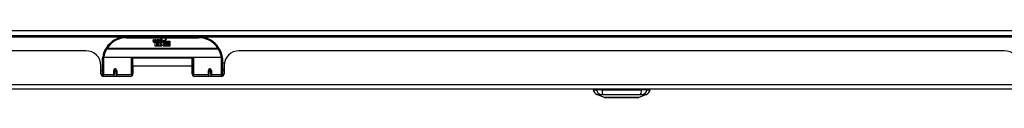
# Model space of a CAD drawing. Header units: inches. Extents: x 27 to 687, y 75 to 320.
# Tile 2 of 33: x 47.2 to 67.68, y 75.01 to 76.4. Entities that reach past the tile are written whole.
import ezdxf

# ---------------------------------------------------------------- set-up
doc = ezdxf.new("R2010")
doc.units = ezdxf.units.IN
doc.header["$MEASUREMENT"] = 0
doc.layers.add('Visible Edges(ANSI)', color=7, linetype='Continuous', lineweight=25)
doc.layers.add('Visible Tangent Edges(ANSI)', color=7, linetype='Continuous', lineweight=25)

msp = doc.modelspace()

# ---------------------------------------------------------------- linework, layer by layer
at = {"layer": 'Visible Edges(ANSI)'}
for p, q in [((26.817, 76.301), (92.619, 76.301)), ((50.917, 76.271), (49.417, 76.271)), ((49.972, 76.182), (49.978, 76.217)), ((49.978, 76.217), (49.992, 76.217)), ((49.992, 76.217), (49.986, 76.182)), ((50.008, 76.194), (50.012, 76.217)), ((50.012, 76.217), (50.025, 76.217)), ((50.025, 76.217), (50.019, 76.182)), ((50.042, 76.194), (50.046, 76.217)), ((50.046, 76.217), (50.059, 76.217)), ((50.059, 76.217), (50.049, 76.162)), ((50.055, 76.162), (50.079, 76.189)), ((50.066, 76.217), (50.082, 76.217)), ((50.079, 76.189), (50.066, 76.217)), ((50.082, 76.217), (50.09, 76.197)), ((50.09, 76.197), (50.092, 76.197)), ((50.092, 76.197), (50.106, 76.217)), ((50.122, 76.217), (50.097, 76.189)), ((50.097, 76.189), (50.111, 76.162)), ((50.106, 76.217), (50.122, 76.217)), ((50.121, 76.193), (50.157, 76.193)), ((50.127, 76.205), (50.127, 76.214)), ((50.156, 76.184), (50.132, 76.184)), ((50.168, 76.155), (50.199, 76.199)), ((50.199, 76.199), (50.201, 76.185)), ((50.201, 76.185), (50.245, 76.231)), ((50.245, 76.231), (50.22, 76.183)), ((50.22, 76.183), (50.317, 76.183)), ((50.317, 76.183), (50.317, 76.151)), ((48.574, 75.982), (32.659, 75.982)), ((50.017, 76.078), (50.017, 76.158)), ((50.047, 76.078), (50.017, 76.078)), ((50.035, 76.165), (50.034, 76.159)), ((50.034, 76.159), (50.047, 76.159)), ((50.039, 76.172), (50.036, 76.172)), ((50.038, 76.162), (50.039, 76.172)), ((50.049, 76.162), (50.038, 76.162)), ((50.047, 76.159), (50.047, 76.078)), ((50.051, 76.159), (50.073, 76.159)), ((50.051, 76.078), (50.051, 76.159)), ((50.081, 76.078), (50.051, 76.078)), ((50.072, 76.162), (50.055, 76.162)), ((50.085, 76.18), (50.072, 76.162)), ((50.073, 76.159), (50.081, 76.17)), ((50.081, 76.17), (50.081, 76.078)), ((50.087, 76.18), (50.085, 76.18)), ((50.085, 76.177), (50.092, 76.159)), ((50.085, 76.078), (50.085, 76.177)), ((50.152, 76.078), (50.085, 76.078)), ((50.095, 76.162), (50.087, 76.18)), ((50.092, 76.159), (50.115, 76.159)), ((50.111, 76.162), (50.095, 76.162)), ((50.115, 76.159), (50.115, 76.08)), ((50.115, 76.08), (50.151, 76.129)), ((50.151, 76.129), (50.131, 76.158)), ((50.166, 76.105), (50.152, 76.078)), ((50.161, 76.167), (50.168, 76.155)), ((50.183, 76.078), (50.166, 76.105)), ((50.201, 76.161), (50.181, 76.133)), ((50.181, 76.133), (50.218, 76.079)), ((50.317, 76.078), (50.183, 76.078)), ((50.203, 76.151), (50.201, 76.161)), ((50.218, 76.18), (50.203, 76.151)), ((50.218, 76.151), (50.218, 76.18)), ((50.317, 76.151), (50.218, 76.151)), ((50.218, 76.147), (50.317, 76.147)), ((50.218, 76.115), (50.218, 76.147)), ((50.317, 76.115), (50.218, 76.115)), ((50.218, 76.11), (50.317, 76.11)), ((50.218, 76.079), (50.218, 76.11)), ((50.317, 76.147), (50.317, 76.115)), ((50.317, 76.11), (50.317, 76.078)), ((67.675, 75.982), (51.76, 75.982)), ((48.917, 75.497), (48.917, 75.827)), ((48.937, 75.846), (49.521, 75.846)), ((49.537, 75.831), (49.537, 75.493)), ((49.552, 75.659), (49.552, 75.827)), ((50.783, 75.827), (49.552, 75.827)), ((50.783, 75.659), (50.783, 75.827)), ((50.797, 75.493), (50.797, 75.831)), ((50.813, 75.846), (51.397, 75.846)), ((51.417, 75.827), (51.417, 75.497)), ((48.886, 75.504), (48.886, 75.67)), ((49.161, 75.574), (49.161, 75.487)), ((49.163, 75.572), (49.161, 75.572)), ((49.163, 75.583), (49.163, 75.574)), ((49.204, 75.572), (49.202, 75.572)), ((49.203, 75.574), (49.203, 75.583)), ((49.204, 75.487), (49.204, 75.574)), ((49.552, 75.659), (49.552, 75.504)), ((50.797, 75.754), (50.783, 75.754)), ((50.783, 75.504), (50.783, 75.659)), ((51.13, 75.574), (51.13, 75.487)), ((51.132, 75.571), (51.13, 75.571)), ((51.172, 75.579), (51.17, 75.579)), ((51.171, 75.574), (51.171, 75.579)), ((51.171, 75.572), (51.173, 75.572)), ((51.173, 75.487), (51.173, 75.574)), ((51.452, 75.722), (51.417, 75.722)), ((51.448, 75.596), (51.417, 75.596)), ((51.448, 75.67), (51.448, 75.504)), ((48.917, 75.562), (48.886, 75.562)), ((48.917, 75.497), (48.917, 75.452)), ((49.493, 75.445), (48.945, 75.445)), ((49.161, 75.445), (49.161, 75.487)), ((49.167, 75.562), (49.165, 75.562)), ((49.201, 75.562), (49.199, 75.562)), ((49.204, 75.487), (49.204, 75.445)), ((49.537, 75.465), (49.537, 75.493)), ((50.797, 75.563), (50.783, 75.563)), ((50.797, 75.493), (50.797, 75.465)), ((51.389, 75.445), (50.842, 75.445)), ((51.13, 75.445), (51.13, 75.487)), ((51.136, 75.562), (51.133, 75.562)), ((51.169, 75.562), (51.167, 75.562)), ((51.173, 75.487), (51.173, 75.445)), ((51.448, 75.562), (51.417, 75.562)), ((51.417, 75.452), (51.417, 75.497)), ((92.52, 75.182), (26.915, 75.182)), ((59.127, 75.166), (59.195, 75.166)), ((59.306, 75.166), (59.195, 75.166)), ((59.306, 75.166), (60.129, 75.166)), ((60.24, 75.166), (60.129, 75.166)), ((60.24, 75.166), (60.308, 75.166)), ((59.361, 75.012), (59.201, 75.074)), ((60.234, 75.074), (60.074, 75.012))]:
    msp.add_line(p, q, dxfattribs=at)
at = {"layer": 'Visible Edges(ANSI)', "flags": 128}
for points in [[(48.923, 75.845), (48.923, 75.845), (48.923, 75.845), (48.922, 75.845), (48.922, 75.844), (48.922, 75.844), (48.922, 75.844), (48.922, 75.844), (48.922, 75.843), (48.922, 75.843), (48.922, 75.843), (48.922, 75.843), (48.922, 75.842), (48.922, 75.842), (48.922, 75.842), (48.922, 75.842), (48.922, 75.841), (48.922, 75.841), (48.922, 75.841), (48.922, 75.841), (48.922, 75.84), (48.922, 75.84), (48.922, 75.84), (48.922, 75.84), (48.922, 75.839)], [(51.412, 75.839), (51.412, 75.84), (51.412, 75.84), (51.412, 75.84), (51.412, 75.84), (51.412, 75.841), (51.412, 75.841), (51.412, 75.841), (51.412, 75.841), (51.412, 75.842), (51.412, 75.842), (51.412, 75.842), (51.412, 75.842), (51.412, 75.843), (51.412, 75.843), (51.412, 75.843), (51.412, 75.843), (51.412, 75.844), (51.412, 75.844), (51.412, 75.844), (51.412, 75.844), (51.412, 75.845), (51.412, 75.845), (51.412, 75.845), (51.412, 75.845)], [(49.161, 75.574), (49.161, 75.577), (49.162, 75.579), (49.163, 75.582), (49.164, 75.584), (49.165, 75.587), (49.167, 75.589), (49.169, 75.591), (49.172, 75.593), (49.174, 75.594), (49.177, 75.595), (49.18, 75.596), (49.183, 75.596), (49.186, 75.596), (49.189, 75.595), (49.191, 75.594), (49.194, 75.593), (49.196, 75.591), (49.199, 75.589), (49.2, 75.587), (49.202, 75.584), (49.203, 75.582), (49.204, 75.579), (49.204, 75.577), (49.204, 75.574)], [(51.13, 75.574), (51.13, 75.577), (51.13, 75.579), (51.131, 75.582), (51.132, 75.584), (51.134, 75.587), (51.136, 75.589), (51.138, 75.591), (51.14, 75.593), (51.143, 75.594), (51.145, 75.595), (51.148, 75.596), (51.151, 75.596), (51.154, 75.596), (51.157, 75.595), (51.16, 75.594), (51.163, 75.593), (51.165, 75.591), (51.167, 75.589), (51.169, 75.587), (51.17, 75.584), (51.172, 75.582), (51.172, 75.579), (51.173, 75.577), (51.173, 75.574)], [(49.551, 75.526), (49.551, 75.526), (49.551, 75.526), (49.551, 75.526), (49.551, 75.526), (49.551, 75.526), (49.551, 75.526), (49.551, 75.526), (49.551, 75.526), (49.551, 75.526), (49.551, 75.526), (49.551, 75.526), (49.551, 75.526), (49.551, 75.527), (49.551, 75.527), (49.551, 75.527), (49.551, 75.527), (49.551, 75.527), (49.551, 75.527), (49.551, 75.527), (49.552, 75.527), (49.552, 75.527), (49.552, 75.527), (49.552, 75.527), (49.552, 75.527)], [(50.783, 75.527), (50.783, 75.527), (50.783, 75.527), (50.783, 75.527), (50.783, 75.527), (50.783, 75.527), (50.783, 75.527), (50.783, 75.527), (50.783, 75.527), (50.783, 75.527), (50.783, 75.527), (50.783, 75.527), (50.783, 75.526), (50.783, 75.526), (50.783, 75.526), (50.783, 75.526), (50.783, 75.526), (50.783, 75.526), (50.783, 75.526), (50.783, 75.526), (50.783, 75.526), (50.783, 75.526), (50.783, 75.526), (50.783, 75.526), (50.783, 75.526)], [(59.362, 75.011), (59.363, 75.011), (59.364, 75.011), (59.366, 75.011), (59.369, 75.011), (59.373, 75.011), (59.378, 75.011), (59.383, 75.011), (59.389, 75.011), (59.397, 75.011), (59.404, 75.011), (59.413, 75.011), (59.422, 75.011), (59.432, 75.011), (59.443, 75.011), (59.454, 75.011), (59.466, 75.011), (59.479, 75.011), (59.492, 75.011), (59.506, 75.011), (59.52, 75.011), (59.535, 75.011), (59.55, 75.011), (59.565, 75.011), (59.581, 75.011), (59.598, 75.011), (59.614, 75.011), (59.631, 75.011), (59.648, 75.011), (59.665, 75.011), (59.683, 75.011), (59.7, 75.011), (59.717, 75.011), (59.735, 75.011), (59.752, 75.011), (59.77, 75.011), (59.787, 75.011), (59.804, 75.011), (59.821, 75.011), (59.837, 75.011), (59.854, 75.011), (59.87, 75.011), (59.885, 75.011), (59.901, 75.011), (59.915, 75.011), (59.929, 75.011), (59.943, 75.011), (59.956, 75.011), (59.969, 75.011), (59.981, 75.011), (59.992, 75.011), (60.003, 75.011), (60.013, 75.011), (60.022, 75.011), (60.031, 75.011), (60.039, 75.011), (60.046, 75.011), (60.052, 75.011), (60.057, 75.011), (60.062, 75.011), (60.066, 75.011), (60.069, 75.011), (60.071, 75.011), (60.072, 75.011), (60.073, 75.011)]]:
    msp.add_lwpolyline(points, dxfattribs=at)
at = {"layer": 'Visible Edges(ANSI)'}
for centre in [(49.183, 75.574), (51.151, 75.574)]:
    msp.add_circle(centre, 0.0197, dxfattribs=at)
for centre, radius, start, end in [((49.417, 75.771), 0.5, 90, 147.7623), ((50, 76.177), 0.0288, 169, 198.4748), ((49.998, 76.18), 0.0123, 169.9922, 203.5487), ((49.962, 76.202), 0.0465, 328.5584, 350.8257), ((50.031, 76.18), 0.0123, 170, 203.5571), ((49.996, 76.202), 0.0465, 327.5992, 350), ((50.146, 76.182), 0.0282, 156.1555, 203.8445), ((50.145, 76.156), 0.0607, 81.5605, 107.3343), ((50.139, 76.177), 0.0307, 64.6784, 112.5609), ((50.14, 76.179), 0.00955, 151.4547, 231.1652), ((50.139, 76.186), 0.0168, 289.3797, 352.9975), ((50.148, 76.196), 0.0096, 343.5261, 64.6784), ((50.151, 76.197), 0.0197, 356.5646, 81.5605), ((50.131, 76.198), 0.0398, 314.1684, 356.5646), ((50.917, 75.771), 0.5, 32.2377, 90), ((48.574, 75.67), 0.312, 0, 90), ((49.417, 75.771), 0.5, 147.7623, 171.4919), ((49.983, 76.171), 0.0105, 198.4748, 269.6788), ((49.983, 76.185), 0.0246, 269.6788, 333.9508), ((49.992, 76.178), 0.006, 203.5487, 276.1027), ((49.991, 76.184), 0.0126, 276.1027, 327.6083), ((50.034, 76.176), 0.0288, 183.6169, 196.9928), ((50.016, 76.171), 0.0101, 196.9928, 269.4776), ((50.016, 76.185), 0.024, 269.4776, 327.4114), ((50.018, 76.182), 0.024, 268.7952, 316.5849), ((50.025, 76.178), 0.006, 203.5571, 276.03), ((50.025, 76.184), 0.0126, 276.03, 327.5992), ((50.134, 76.176), 0.0152, 203.8445, 265.0802), ((50.138, 76.191), 0.033, 257.079, 313.1785), ((50.138, 76.191), 0.0299, 260.4085, 314.1684), ((50.141, 76.181), 0.0109, 231.1652, 289.3797), ((50.917, 75.771), 0.5, 8.5081, 32.2377), ((51.76, 75.67), 0.312, 90, 180), ((67.675, 75.67), 0.312, 0, 90), ((48.937, 75.827), 0.0197, 90, 180), ((49.521, 75.831), 0.0157, 0, 90), ((50.813, 75.831), 0.0157, 90, 180), ((51.397, 75.827), 0.0197, 0, 90), ((49.183, 75.574), 0.0217, 180, 0), ((51.151, 75.574), 0.0217, 189.147, 0), ((48.945, 75.504), 0.0591, 180, 270), ((49.493, 75.504), 0.0591, 270, 0), ((50.842, 75.504), 0.0591, 180, 270), ((51.389, 75.504), 0.0591, 270, 0), ((59.244, 75.184), 0.118, 188.6009, 248.7495), ((59.186, 75.158), 0.0394, 143.1301, 168.463), ((60.191, 75.184), 0.118, 291.2505, 351.3991), ((60.249, 75.158), 0.0394, 11.537, 36.8699), ((59.362, 75.016), 0.00492, 248.7495, 269.7912), ((60.073, 75.016), 0.00492, 270.2088, 291.2505)]:
    msp.add_arc(centre, radius, start, end, dxfattribs=at)
for start_param, end_param in [(3.444465, 3.571292), (5.853486, 5.980313)]:
    msp.add_ellipse((49.183, 75.582), major_axis=(0.0217, 0), ratio=0.267949, start_param=start_param, end_param=end_param, dxfattribs=at)
at = {"layer": 'Visible Tangent Edges(ANSI)'}
for p, q in [((26.817, 76.4), (91.851, 76.4)), ((31.848, 76.27), (49.385, 76.27)), ((49.417, 76.252), (49.417, 76.271)), ((49.417, 76.252), (50.917, 76.252)), ((50.917, 76.271), (50.917, 76.252)), ((50.949, 76.27), (68.486, 76.27)), ((49.011, 76.028), (48.994, 76.038)), ((51.323, 76.028), (49.011, 76.028)), ((49.011, 76.024), (49.011, 76.028)), ((49.011, 76.024), (51.323, 76.024)), ((51.34, 76.038), (51.323, 76.028)), ((51.323, 76.028), (51.323, 76.024)), ((48.937, 75.846), (48.937, 75.478)), ((49.521, 75.478), (49.521, 75.846)), ((50.799, 75.839), (49.535, 75.839)), ((50.813, 75.846), (50.813, 75.478)), ((51.397, 75.478), (51.397, 75.846)), ((49.151, 75.478), (49.151, 75.569)), ((49.174, 75.594), (49.192, 75.594)), ((49.214, 75.569), (49.214, 75.478)), ((50.783, 75.659), (49.552, 75.659)), ((51.12, 75.478), (51.12, 75.569)), ((51.183, 75.569), (51.183, 75.478)), ((48.937, 75.445), (48.937, 75.478)), ((49.151, 75.478), (48.937, 75.478)), ((49.151, 75.478), (49.151, 75.445)), ((49.521, 75.478), (49.214, 75.478)), ((49.214, 75.445), (49.214, 75.478)), ((49.521, 75.478), (49.521, 75.452)), ((50.813, 75.452), (50.813, 75.478)), ((51.12, 75.478), (50.813, 75.478)), ((51.12, 75.478), (51.12, 75.445)), ((51.397, 75.478), (51.183, 75.478)), ((51.183, 75.445), (51.183, 75.478)), ((51.397, 75.478), (51.397, 75.445)), ((26.915, 75.281), (92.52, 75.281))]:
    msp.add_line(p, q, dxfattribs=at)
at = {"layer": 'Visible Tangent Edges(ANSI)', "flags": 128}
for points in [[(49.214, 75.569), (49.214, 75.573), (49.213, 75.577), (49.212, 75.581), (49.21, 75.585), (49.208, 75.589), (49.206, 75.592), (49.203, 75.595), (49.199, 75.598), (49.195, 75.6), (49.191, 75.601), (49.187, 75.602), (49.183, 75.603), (49.179, 75.602), (49.174, 75.601), (49.17, 75.6), (49.167, 75.598), (49.163, 75.595), (49.16, 75.592), (49.157, 75.589), (49.155, 75.585), (49.153, 75.581), (49.152, 75.578), (49.152, 75.573), (49.151, 75.569)], [(49.552, 75.708), (49.551, 75.707), (49.55, 75.707), (49.55, 75.706), (49.549, 75.706), (49.548, 75.705), (49.548, 75.705), (49.547, 75.704), (49.546, 75.703), (49.546, 75.703), (49.545, 75.702), (49.544, 75.702), (49.544, 75.701), (49.543, 75.701), (49.543, 75.7), (49.542, 75.7), (49.541, 75.699), (49.541, 75.698), (49.54, 75.698), (49.54, 75.697), (49.539, 75.697), (49.539, 75.696), (49.538, 75.695), (49.538, 75.695), (49.537, 75.694)], [(49.537, 75.648), (49.537, 75.65), (49.537, 75.651), (49.537, 75.653), (49.538, 75.654), (49.538, 75.656), (49.538, 75.658), (49.539, 75.659), (49.539, 75.661), (49.539, 75.663), (49.54, 75.665), (49.54, 75.666), (49.541, 75.668), (49.542, 75.67), (49.542, 75.672), (49.543, 75.674), (49.544, 75.675), (49.545, 75.677), (49.546, 75.679), (49.546, 75.681), (49.547, 75.683), (49.548, 75.684), (49.549, 75.686), (49.55, 75.688), (49.552, 75.69)], [(51.183, 75.569), (51.183, 75.573), (51.182, 75.578), (51.181, 75.581), (51.179, 75.585), (51.177, 75.589), (51.174, 75.592), (51.171, 75.595), (51.168, 75.598), (51.164, 75.6), (51.16, 75.601), (51.156, 75.602), (51.151, 75.603), (51.147, 75.602), (51.143, 75.601), (51.139, 75.6), (51.135, 75.598), (51.132, 75.595), (51.128, 75.592), (51.126, 75.589), (51.124, 75.585), (51.122, 75.581), (51.121, 75.577), (51.12, 75.573), (51.12, 75.569)], [(49.552, 75.566), (49.551, 75.564), (49.55, 75.561), (49.55, 75.559), (49.549, 75.556), (49.548, 75.554), (49.548, 75.551), (49.547, 75.549), (49.547, 75.546), (49.546, 75.544), (49.546, 75.541), (49.545, 75.539), (49.545, 75.536), (49.544, 75.533), (49.544, 75.531), (49.543, 75.528), (49.543, 75.526), (49.542, 75.523), (49.542, 75.521), (49.542, 75.518), (49.541, 75.515), (49.541, 75.513), (49.541, 75.51), (49.54, 75.508), (49.54, 75.505)], [(50.794, 75.505), (50.794, 75.508), (50.794, 75.51), (50.793, 75.513), (50.793, 75.515), (50.793, 75.517), (50.792, 75.52), (50.792, 75.522), (50.791, 75.525), (50.791, 75.527), (50.791, 75.53), (50.79, 75.532), (50.79, 75.535), (50.789, 75.537), (50.789, 75.539), (50.788, 75.542), (50.788, 75.544), (50.787, 75.547), (50.787, 75.549), (50.786, 75.551), (50.786, 75.554), (50.785, 75.556), (50.785, 75.559), (50.784, 75.561), (50.783, 75.563)], [(59.201, 75.074), (59.201, 75.074), (59.202, 75.074), (59.202, 75.074), (59.203, 75.074), (59.204, 75.074), (59.206, 75.073), (59.208, 75.073), (59.21, 75.073), (59.212, 75.073), (59.215, 75.073), (59.217, 75.073), (59.22, 75.073), (59.224, 75.073), (59.227, 75.073), (59.231, 75.073), (59.235, 75.073), (59.239, 75.073), (59.244, 75.073), (59.248, 75.072), (59.253, 75.072), (59.259, 75.072), (59.264, 75.072), (59.269, 75.072), (59.278, 75.072)], [(59.278, 75.072), (59.279, 75.072), (59.28, 75.072), (59.282, 75.072), (59.284, 75.072), (59.285, 75.072), (59.287, 75.072), (59.289, 75.072), (59.291, 75.072), (59.293, 75.072), (59.295, 75.072), (59.297, 75.072), (59.299, 75.072), (59.301, 75.072), (59.303, 75.072), (59.306, 75.072), (59.308, 75.072), (59.31, 75.072), (59.313, 75.072), (59.316, 75.072), (59.318, 75.072), (59.321, 75.072), (59.323, 75.072), (59.326, 75.072), (59.329, 75.072)], [(59.329, 75.072), (59.363, 75.072), (59.394, 75.072), (59.425, 75.073), (59.457, 75.073), (59.489, 75.073), (59.521, 75.073), (59.553, 75.073), (59.586, 75.073), (59.619, 75.073), (59.651, 75.074), (59.684, 75.074), (59.717, 75.074), (59.75, 75.074), (59.783, 75.074), (59.816, 75.073), (59.849, 75.073), (59.882, 75.073), (59.914, 75.073), (59.946, 75.073), (59.978, 75.073), (60.01, 75.073), (60.042, 75.072), (60.073, 75.072), (60.106, 75.072)], [(59.443, 75.011), (59.437, 75.011), (59.43, 75.011), (59.424, 75.011), (59.419, 75.011), (59.413, 75.011), (59.408, 75.011), (59.403, 75.011), (59.398, 75.011), (59.394, 75.011), (59.39, 75.011), (59.386, 75.011), (59.382, 75.011), (59.379, 75.011), (59.376, 75.011), (59.373, 75.011), (59.37, 75.011), (59.368, 75.011), (59.366, 75.011), (59.364, 75.012), (59.363, 75.012), (59.362, 75.012), (59.361, 75.012), (59.361, 75.012), (59.361, 75.012)], [(59.49, 75.011), (59.488, 75.011), (59.486, 75.011), (59.484, 75.011), (59.482, 75.011), (59.48, 75.011), (59.477, 75.011), (59.475, 75.011), (59.473, 75.011), (59.471, 75.011), (59.469, 75.011), (59.467, 75.011), (59.465, 75.011), (59.463, 75.011), (59.462, 75.011), (59.46, 75.011), (59.458, 75.011), (59.456, 75.011), (59.454, 75.011), (59.452, 75.011), (59.45, 75.011), (59.448, 75.011), (59.447, 75.011), (59.445, 75.011), (59.443, 75.011)], [(59.945, 75.011), (59.929, 75.011), (59.912, 75.011), (59.895, 75.011), (59.876, 75.011), (59.858, 75.011), (59.839, 75.011), (59.819, 75.011), (59.799, 75.011), (59.779, 75.011), (59.759, 75.012), (59.738, 75.012), (59.717, 75.012), (59.697, 75.012), (59.676, 75.012), (59.656, 75.011), (59.636, 75.011), (59.616, 75.011), (59.596, 75.011), (59.577, 75.011), (59.559, 75.011), (59.54, 75.011), (59.523, 75.011), (59.506, 75.011), (59.49, 75.011)], [(59.992, 75.011), (59.99, 75.011), (59.989, 75.011), (59.987, 75.011), (59.985, 75.011), (59.983, 75.011), (59.981, 75.011), (59.979, 75.011), (59.977, 75.011), (59.976, 75.011), (59.974, 75.011), (59.972, 75.011), (59.97, 75.011), (59.968, 75.011), (59.966, 75.011), (59.964, 75.011), (59.962, 75.011), (59.96, 75.011), (59.958, 75.011), (59.956, 75.011), (59.954, 75.011), (59.951, 75.011), (59.949, 75.011), (59.947, 75.011), (59.945, 75.011)], [(60.074, 75.012), (60.074, 75.012), (60.074, 75.012), (60.073, 75.012), (60.072, 75.012), (60.071, 75.012), (60.069, 75.011), (60.067, 75.011), (60.065, 75.011), (60.062, 75.011), (60.06, 75.011), (60.056, 75.011), (60.053, 75.011), (60.049, 75.011), (60.046, 75.011), (60.041, 75.011), (60.037, 75.011), (60.032, 75.011), (60.027, 75.011), (60.022, 75.011), (60.017, 75.011), (60.011, 75.011), (60.005, 75.011), (59.999, 75.011), (59.992, 75.011)], [(60.106, 75.072), (60.109, 75.072), (60.112, 75.072), (60.114, 75.072), (60.117, 75.072), (60.12, 75.072), (60.122, 75.072), (60.125, 75.072), (60.127, 75.072), (60.13, 75.072), (60.132, 75.072), (60.134, 75.072), (60.136, 75.072), (60.138, 75.072), (60.141, 75.072), (60.143, 75.072), (60.145, 75.072), (60.146, 75.072), (60.148, 75.072), (60.15, 75.072), (60.152, 75.072), (60.153, 75.072), (60.155, 75.072), (60.156, 75.072), (60.158, 75.072)], [(60.158, 75.072), (60.166, 75.072), (60.171, 75.072), (60.177, 75.072), (60.182, 75.072), (60.187, 75.072), (60.191, 75.073), (60.196, 75.073), (60.2, 75.073), (60.204, 75.073), (60.208, 75.073), (60.212, 75.073), (60.215, 75.073), (60.218, 75.073), (60.221, 75.073), (60.223, 75.073), (60.225, 75.073), (60.228, 75.073), (60.229, 75.073), (60.231, 75.074), (60.232, 75.074), (60.233, 75.074), (60.234, 75.074), (60.234, 75.074), (60.234, 75.074)]]:
    msp.add_lwpolyline(points, dxfattribs=at)
at = {"layer": 'Visible Tangent Edges(ANSI)'}
for centre, start, end in [((49.417, 75.771), 90, 147.7623), ((50.917, 75.771), 32.2377, 90), ((49.417, 75.768), 147.7623, 170.5651), ((50.917, 75.768), 9.4349, 32.2377)]:
    msp.add_arc(centre, 0.48, start, end, dxfattribs=at)
for centre, major_axis, ratio, start_param, end_param in [((49.011, 76.028), (-0.0167, 0.0105), 0.161367, 0, 1.672214), ((51.323, 76.028), (0.0167, 0.0105), 0.161367, 4.610972, 6.283185), ((48.942, 75.842), (-0.0195, 0.0029), 0.187781, 0, 0.58509), ((51.392, 75.842), (0.0195, 0.0029), 0.187781, 5.698095, 6.283185), ((49.151, 75.574), (0.00984, 0), 0.476565, 4.712389, 6.283185), ((49.214, 75.574), (-0.00984, 0), 0.476565, 0, 1.570796), ((51.12, 75.574), (0.00984, 0), 0.476565, 4.712389, 6.283185), ((51.183, 75.574), (-0.00984, 0), 0.476565, 0, 1.570796), ((48.937, 75.497), (-0.0197, 0), 0.965926, 0, 1.570796), ((49.151, 75.487), (0.00984, 0), 0.965926, 4.712389, 6.283185), ((49.214, 75.487), (-0.00984, 0), 0.965926, 0, 1.570796), ((49.521, 75.493), (0.0157, 0), 0.965926, 4.712389, 6.283185), ((50.813, 75.493), (-0.0157, 0), 0.965926, 0, 1.570796), ((51.12, 75.487), (0.00984, 0), 0.965926, 4.712389, 6.283185), ((51.183, 75.487), (-0.00984, 0), 0.965926, 0, 1.570796), ((51.397, 75.497), (0.0197, 0), 0.965926, 4.712389, 6.283185), ((59.305, 75.186), (0.016, -0.117), 0.948273, 4.754759, 5.892029), ((59.343, 75.186), (-0.005, -0.118), 0.314585, 4.896593, 6.033863), ((60.092, 75.186), (0.005, -0.118), 0.314585, 0.249322, 1.386592), ((60.13, 75.186), (-0.016, -0.117), 0.948273, 0.391156, 1.528426)]:
    msp.add_ellipse(centre, major_axis=major_axis, ratio=ratio, start_param=start_param, end_param=end_param, dxfattribs=at)

doc.saveas('drawing.dxf')
